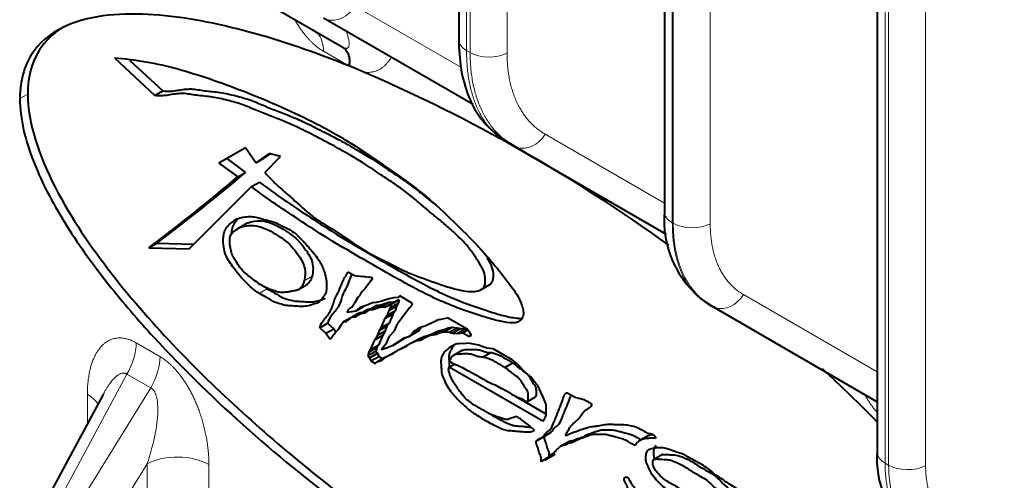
# Model space of a CAD drawing. Header units: millimetres. Extents: x 0 to 594, y -2 to 420.
# Tile 23 of 27: x 434 to 464, y 253 to 267. Entities that reach past the tile are written whole.
import ezdxf

# ---------------------------------------------------------------- set-up
doc = ezdxf.new("R2010")
doc.units = ezdxf.units.MM
doc.layers.add('Livello1', color=7, linetype='Continuous')
doc.layers.add('ME000472', color=7, linetype='Continuous')

# ---------------------------------------------------------------- blocks, each defined once
blk = doc.blocks.new('SE3')
at = {"layer": 'ME000472', "color": 7, "linetype": 'Continuous', "lineweight": 40}
for p, q in [((447.299, 290.067), (447.299, 266.478)), ((453.729, 287.686), (453.729, 261.101)), ((460.377, 285.872), (460.377, 253.596)), ((437.19, 269.984), (443.657, 266.25)), ((443.077, 267.156), (447.753, 264.457)), ((436.541, 265.903), (437.81, 264.731)), ((437.025, 265.828), (438.058, 264.874)), ((443.875, 265.653), (443.862, 265.658)), ((444.334, 265.465), (443.875, 265.653)), ((437.81, 264.731), (438.058, 264.874)), ((440.64, 263.095), (439.809, 262.617)), ((440.965, 262.632), (440.64, 263.095)), ((448.791, 263.286), (449.02, 263.154)), ((449.02, 263.154), (453.784, 260.403)), ((440.056, 262.759), (440.641, 262.33)), ((441.376, 262.921), (440.965, 262.632)), ((440.965, 262.632), (441.213, 262.775)), ((441.408, 262.912), (441.213, 262.775)), ((441.241, 262.331), (441.732, 262.823)), ((441.732, 262.823), (441.376, 262.921)), ((439.809, 262.617), (440.394, 262.187)), ((440.394, 262.187), (440.641, 262.33)), ((438.876, 259.941), (440.829, 261.885)), ((440.829, 261.885), (441.076, 262.028)), ((440.694, 260.746), (440.384, 260.568)), ((437.619, 259.977), (437.866, 260.119)), ((437.619, 259.977), (438.876, 259.941)), ((437.866, 260.119), (439.023, 260.087)), ((444.029, 259.108), (443.837, 259.219)), ((444.029, 259.108), (444.33, 259.08)), ((444.46, 259.05), (444.33, 259.08)), ((444.508, 259.061), (444.46, 259.05)), ((444.612, 259.037), (444.508, 259.061)), ((442.256, 258.649), (442.566, 258.828)), ((444.565, 258.952), (444.371, 258.693)), ((444.565, 258.952), (444.612, 259.037)), ((447.966, 258.649), (448.275, 258.828)), ((444.147, 258.423), (444.219, 258.496)), ((444.219, 258.496), (444.275, 258.596)), ((444.275, 258.596), (444.371, 258.693)), ((445.46, 258.471), (445.404, 258.425)), ((445.404, 258.425), (445.472, 258.464)), ((445.858, 258.241), (445.46, 258.471)), ((443.872, 258.054), (443.956, 258.123)), ((443.956, 258.123), (444.048, 258.246)), ((444.147, 258.423), (444.048, 258.246)), ((444.075, 257.997), (444.322, 258.14)), ((444.412, 258.169), (444.202, 258.102)), ((444.322, 258.14), (444.322, 258.14)), ((444.602, 258.256), (444.412, 258.169)), ((444.5, 258.038), (444.747, 258.181)), ((444.72, 258.27), (444.602, 258.256)), ((444.618, 258.053), (444.866, 258.196)), ((444.618, 258.053), (444.867, 258.132)), ((444.898, 258.309), (444.72, 258.27)), ((444.747, 258.181), (444.866, 258.196)), ((444.866, 258.196), (445.115, 258.275)), ((444.867, 258.132), (445.115, 258.275)), ((444.867, 258.132), (445.015, 258.137)), ((445.086, 258.369), (444.898, 258.309)), ((445.015, 258.137), (445.263, 258.28)), ((445.015, 258.137), (445.193, 258.219)), ((445.264, 258.408), (445.086, 258.369)), ((445.112, 258.015), (445.359, 258.158)), ((445.115, 258.275), (445.263, 258.28)), ((445.159, 258.1), (445.407, 258.243)), ((445.193, 258.219), (445.159, 258.1)), ((445.193, 258.219), (445.44, 258.362)), ((445.263, 258.28), (445.44, 258.362)), ((445.404, 258.425), (445.264, 258.408)), ((445.359, 258.158), (445.315, 258.003)), ((445.407, 258.243), (445.359, 258.158)), ((445.44, 258.362), (445.407, 258.243)), ((445.762, 258.099), (445.834, 258.172)), ((445.834, 258.172), (445.858, 258.241)), ((455.083, 258.224), (455.216, 258.148)), ((455.216, 258.148), (460.377, 255.167)), ((443.816, 257.954), (443.872, 258.054)), ((443.956, 257.971), (443.816, 257.954)), ((444.075, 257.997), (443.956, 257.971)), ((443.963, 257.807), (444.211, 257.95)), ((443.963, 257.807), (444.081, 257.822)), ((444.202, 258.102), (444.075, 257.997)), ((444.081, 257.822), (444.221, 257.915)), ((444.211, 257.95), (444.301, 257.961)), ((444.221, 257.915), (444.468, 258.058)), ((444.221, 257.915), (444.361, 257.945)), ((444.361, 257.945), (444.5, 258.038)), ((444.468, 258.058), (444.573, 258.08)), ((444.5, 258.038), (444.618, 258.053)), ((445.002, 257.773), (445.25, 257.915)), ((445.068, 257.86), (445.002, 257.773)), ((445.112, 258.015), (445.068, 257.86)), ((445.068, 257.86), (445.315, 258.003)), ((445.159, 258.1), (445.112, 258.015)), ((445.25, 257.915), (445.123, 257.62)), ((445.315, 258.003), (445.25, 257.915)), ((445.762, 258.099), (445.387, 257.598)), ((442.956, 257.481), (443.204, 257.624)), ((443.204, 257.624), (443.397, 257.449)), ((443.551, 257.441), (443.624, 257.566)), ((443.624, 257.566), (443.702, 257.671)), ((443.702, 257.671), (443.95, 257.814)), ((443.702, 257.671), (443.774, 257.664)), ((443.774, 257.664), (443.859, 257.722)), ((443.859, 257.722), (443.963, 257.807)), ((443.95, 257.814), (443.972, 257.812)), ((444.81, 257.389), (445.058, 257.532)), ((444.876, 257.477), (445.002, 257.773)), ((444.876, 257.477), (445.123, 257.62)), ((445.058, 257.532), (445.006, 257.385)), ((445.123, 257.62), (445.058, 257.532)), ((445.293, 257.38), (445.387, 257.598)), ((446.203, 257.52), (446.044, 257.47)), ((446.203, 257.52), (446.589, 257.698)), ((446.696, 257.732), (446.589, 257.698)), ((446.696, 257.732), (446.955, 257.788)), ((447.561, 257.438), (446.955, 257.788)), ((442.956, 257.481), (443.15, 257.306)), ((443.15, 257.306), (443.397, 257.449)), ((443.15, 257.306), (443.282, 257.119)), ((443.282, 257.119), (443.435, 257.324)), ((443.397, 257.449), (443.465, 257.354)), ((443.435, 257.324), (443.551, 257.441)), ((444.682, 257.105), (444.929, 257.247)), ((444.758, 257.242), (444.682, 257.105)), ((444.81, 257.389), (444.758, 257.242)), ((444.758, 257.242), (445.006, 257.385)), ((444.929, 257.247), (444.796, 256.936)), ((444.876, 257.477), (444.81, 257.389)), ((445.006, 257.385), (444.929, 257.247)), ((445.05, 257.021), (445.135, 257.22)), ((445.135, 257.22), (445.293, 257.38)), ((445.727, 257.197), (445.975, 257.339)), ((445.813, 257.254), (445.727, 257.197)), ((445.813, 257.254), (446.061, 257.397)), ((445.905, 257.377), (445.813, 257.254)), ((445.905, 257.377), (446.094, 257.486)), ((446.044, 257.47), (445.905, 257.377)), ((445.962, 257.066), (446.21, 257.208)), ((446.061, 257.397), (445.975, 257.339)), ((446.055, 257.137), (446.21, 257.208)), ((446.138, 257.5), (446.061, 257.397)), ((446.423, 257.243), (446.103, 257.096)), ((446.103, 257.096), (446.35, 257.239)), ((446.21, 257.208), (446.35, 257.239)), ((446.35, 257.239), (446.67, 257.386)), ((446.423, 257.243), (446.67, 257.386)), ((446.423, 257.243), (446.563, 257.273)), ((446.563, 257.273), (446.81, 257.416)), ((446.563, 257.273), (446.735, 257.328)), ((446.67, 257.386), (446.81, 257.416)), ((446.735, 257.328), (446.983, 257.471)), ((446.735, 257.328), (446.847, 257.353)), ((446.81, 257.416), (446.983, 257.471)), ((446.847, 257.353), (447.095, 257.496)), ((446.847, 257.353), (447.001, 257.338)), ((446.983, 257.471), (447.095, 257.496)), ((447.001, 257.338), (447.248, 257.481)), ((447.001, 257.338), (447.105, 257.314)), ((447.095, 257.496), (447.248, 257.481)), ((447.105, 257.314), (447.353, 257.457)), ((447.105, 257.314), (447.259, 257.3)), ((447.248, 257.481), (447.353, 257.457)), ((447.259, 257.3), (447.506, 257.443)), ((447.259, 257.3), (447.429, 257.321)), ((447.353, 257.457), (447.506, 257.443)), ((447.429, 257.321), (447.583, 257.41)), ((447.429, 257.321), (447.621, 257.211)), ((447.506, 257.443), (447.545, 257.448)), ((447.637, 257.342), (447.561, 257.438)), ((447.621, 257.211), (447.695, 257.253)), ((447.621, 257.211), (447.705, 257.238)), ((447.705, 257.238), (447.637, 257.342)), ((444.548, 256.793), (444.682, 257.105)), ((444.548, 256.793), (444.796, 256.936)), ((444.796, 256.936), (444.74, 256.862)), ((444.938, 256.872), (445.05, 257.021)), ((445.239, 256.925), (445.049, 256.838)), ((445.239, 256.925), (445.569, 257.146)), ((445.239, 256.925), (445.486, 257.068)), ((445.437, 256.795), (445.685, 256.938)), ((445.437, 256.795), (445.668, 256.901)), ((445.634, 257.167), (445.486, 257.068)), ((445.727, 257.197), (445.569, 257.146)), ((445.668, 256.901), (445.807, 256.994)), ((445.685, 256.938), (445.807, 256.994)), ((445.807, 256.994), (446.055, 257.137)), ((445.807, 256.994), (445.962, 257.066)), ((445.962, 257.066), (446.103, 257.096)), ((447.334, 256.983), (447.541, 256.997)), ((447.654, 256.986), (447.541, 256.997)), ((447.811, 256.951), (447.654, 256.986)), ((447.924, 256.94), (447.811, 256.951)), ((448.049, 256.888), (447.924, 256.94)), ((444.462, 256.609), (444.709, 256.752)), ((444.493, 256.719), (444.462, 256.609)), ((444.462, 256.609), (444.516, 256.54)), ((444.493, 256.719), (444.74, 256.862)), ((444.548, 256.793), (444.493, 256.719)), ((444.516, 256.54), (444.763, 256.683)), ((444.555, 256.443), (444.803, 256.586)), ((444.74, 256.862), (444.709, 256.752)), ((444.709, 256.752), (444.763, 256.683)), ((444.763, 256.683), (444.803, 256.586)), ((444.803, 256.586), (444.928, 256.513)), ((444.891, 256.787), (444.938, 256.872)), ((445.049, 256.838), (444.891, 256.787)), ((445.047, 256.577), (445.295, 256.72)), ((445.047, 256.577), (445.252, 256.671)), ((445.252, 256.671), (445.437, 256.795)), ((445.295, 256.72), (445.391, 256.764)), ((447.422, 256.781), (447.113, 256.602)), ((448.156, 256.851), (448.049, 256.888)), ((448.058, 256.564), (448.306, 256.707)), ((448.156, 256.851), (448.367, 256.831)), ((448.367, 256.831), (448.96, 256.489)), ((444.516, 256.54), (444.555, 256.443)), ((444.555, 256.443), (444.686, 256.367)), ((444.686, 256.367), (444.756, 256.413)), ((444.756, 256.413), (445.003, 256.556)), ((444.756, 256.413), (444.907, 256.462)), ((444.907, 256.462), (445.047, 256.577)), ((445.003, 256.556), (445.034, 256.566)), ((447.002, 256.252), (447.176, 256.352)), ((448.746, 256.237), (448.994, 256.38)), ((449.119, 256.364), (448.96, 256.489)), ((449.119, 256.364), (449.396, 256.076)), ((449.927, 254.563), (447.002, 256.252)), ((449.552, 255.942), (449.396, 256.076)), ((449.673, 255.792), (449.552, 255.942)), ((449.768, 255.671), (449.673, 255.792)), ((449.864, 255.463), (449.768, 255.671)), ((436.187, 255.39), (431.104, 245.936)), ((448.908, 255.431), (448.641, 255.586)), ((449.95, 255.289), (449.864, 255.463)), ((449.087, 255.334), (450.02, 254.795)), ((449.454, 255.175), (449.702, 255.318)), ((450.02, 255.105), (449.95, 255.289)), ((450.02, 255.105), (450.02, 254.719)), ((449.927, 254.563), (449.982, 254.631)), ((449.982, 254.631), (450.02, 254.719)), ((449.884, 254.041), (450.193, 254.219)), ((449.754, 253.959), (450.002, 254.102)), ((450.77, 253.939), (450.461, 253.761)), ((453.233, 254.114), (452.923, 253.936)), ((450, 253.352), (450.309, 253.531)), ((453.685, 253.528), (453.376, 253.349)), ((450.204, 253.49), (449.895, 253.311))]:
    blk.add_line(p, q, dxfattribs=at)
at = {"layer": 'ME000472', "color": 7, "linetype": 'Continuous', "lineweight": 13}
for p, q in [((447.545, 266.135), (447.545, 289.724)), ((447.656, 289.66), (447.656, 266.072)), ((448.812, 289.643), (448.812, 266.054)), ((453.975, 260.758), (453.975, 287.343)), ((454.004, 287.327), (454.004, 260.741)), ((455.16, 287.309), (455.16, 260.723)), ((460.624, 253.253), (460.624, 285.529)), ((460.734, 285.465), (460.734, 253.19)), ((461.89, 285.448), (461.89, 253.172)), ((444.06, 267.523), (447.367, 265.613)), ((447.545, 266.135), (447.656, 266.072)), ((443.074, 266.113), (443.862, 265.658)), ((433.834, 264.777), (433.586, 264.634)), ((450.002, 263.521), (453.729, 261.369)), ((453.975, 260.758), (454.004, 260.741)), ((442.472, 258.946), (442.719, 259.089)), ((441.066, 258.552), (441.314, 258.695)), ((456.198, 258.515), (460.377, 256.101)), ((437.966, 256.577), (437.225, 257.006)), ((431.424, 245.781), (436.935, 256.03)), ((437.677, 255.602), (436.935, 256.03)), ((437.677, 255.602), (431.556, 245.704)), ((435.697, 255.397), (435.697, 254.479)), ((437.567, 253.234), (432.538, 245.101)), ((437.567, 242.272), (437.567, 253.234)), ((439.494, 245.855), (439.494, 253.205)), ((460.624, 253.253), (460.734, 253.19))]:
    blk.add_line(p, q, dxfattribs=at)
at = {"layer": 'ME000472', "color": 7, "linetype": 'Continuous', "lineweight": 40}
for centre, radius, start, end in [((424.298, 219.002), 50.598, 54.2377, 66.672), ((450.308, 265.467), 2.639, 232.548, 243.3378), ((400.359, 309.609), 62.061, 306.89562, 310.17163), ((400.607, 309.752), 62.061, 306.89562, 310.17163), ((456.884, 260.833), 3.168, 174.7544, 233.4503), ((456.384, 260.248), 2.395, 232.7355, 243.6156), ((463.187, 253.366), 2.821, 174.9291, 233.4298)]:
    blk.add_arc(centre, radius, start, end, dxfattribs=at)
at = {"layer": 'ME000472', "color": 7, "linetype": 'Continuous', "lineweight": 13}
for centre, major_axis, ratio, start_param, end_param in [((443.497, 267.883), (0.42, 0.727), 0.794556, 3.311706, 4.675373), ((442.084, 265.541), (-0.7, -1.212), 0.57735, 2.356194, 2.969268), ((448.139, 266.478), (0.84, 0), 0.57735, 3.141596, 3.926991), ((448.25, 266.415), (0.84, 0), 0.57735, 3.926991, 5.445427), ((449.44, 263.881), (0.42, 0.727), 0.794556, 3.311677, 4.675373), ((454.569, 261.101), (0.84, 0), 0.57735, 3.14159, 3.926991), ((454.598, 261.084), (0.84, 0), 0.57735, 3.926991, 5.445427), ((455.636, 258.875), (0.42, 0.727), 0.794556, 3.311645, 4.675373), ((436.235, 256.434), (0.7, 1.212), 0.57735, 4.712388, 5.497787), ((436.977, 256.006), (0.7, 1.212), 0.57735, 4.712387, 5.497787), ((434.707, 254.825), (-1.4, 0), 0.57735, 3.480107, 3.926991), ((438.504, 252.633), (1.4, 0), 0.57735, 0.785398, 2.303835), ((461.217, 253.596), (0.84, 0), 0.57735, 3.14159, 3.926991), ((461.328, 253.533), (0.84, 0), 0.57735, 3.926992, 5.445427)]:
    blk.add_ellipse(centre, major_axis=major_axis, ratio=ratio, start_param=start_param, end_param=end_param, dxfattribs=at)
at = {"layer": 'ME000472', "color": 7, "linetype": 'Continuous', "lineweight": 40}
for centre, major_axis, ratio, start_param, end_param in [((442.084, 265.541), (-0.7, -1.212), 0.57735, 2.969268, 3.141594), ((449.211, 264.013), (0.42, 0.727), 0.837317, 2.963582, 3.141596), ((449.44, 263.881), (0.42, 0.727), 0.794556, 3.141593, 3.311677), ((455.636, 258.875), (0.42, 0.727), 0.794556, 3.141593, 3.311645)]:
    blk.add_ellipse(centre, major_axis=major_axis, ratio=ratio, start_param=start_param, end_param=end_param, dxfattribs=at)
for points, knots in [([(443.862, 265.658), (442.815, 266.078), (441.779, 266.436), (439.735, 266.989), (438.73, 267.185), (436.805, 267.315), (435.865, 267.26), (434.663, 266.742), (434.305, 266.497), (433.76, 265.758), (433.586, 265.255), (433.586, 264.634)], [0, 0, 0, 0, 0.25, 0.25, 0.5, 0.5, 0.75, 0.75, 0.875, 0.875, 1, 1, 1, 1]), ([(434.998, 266.902), (434.89, 266.839), (434.787, 266.769), (434.44, 266.495), (434.228, 266.248), (433.924, 265.616), (433.834, 265.225), (433.834, 264.777)], [0.92508797, 0.92508797, 0.92508797, 0.92508797, 0.9375, 0.9375, 0.96875, 0.96875, 1, 1, 1, 1]), ([(447.3, 266.503), (447.311, 266.16), (447.34, 265.556), (447.589, 264.661), (448.035, 263.865), (448.45, 263.54), (448.706, 263.349)], [0, 0, 0, 0, 0.222721, 0.463663, 0.722889, 1, 1, 1, 1]), ([(443.657, 266.25), (443.671, 266.241), (443.7, 266.223), (443.742, 266.187), (443.784, 266.139), (443.823, 266.077), (443.857, 265.999), (443.88, 265.902), (443.889, 265.787), (443.88, 265.699), (443.875, 265.653)], [0, 0, 0, 0, 0.080128, 0.172307, 0.277123, 0.395076, 0.526492, 0.671423, 0.829536, 1, 1, 1, 1]), ([(436.541, 265.903), (437.183, 265.869), (438.503, 265.621), (440.588, 264.887), (442.395, 264.114), (443.898, 263.29), (445.115, 262.44), (446.239, 261.667), (447.215, 260.722), (448.067, 259.882), (448.73, 259.062), (449.224, 258.385), (449.376, 257.844), (449.149, 257.608), (448.79, 257.637), (448.381, 257.728), (447.919, 257.874), (447.365, 258.059), (446.716, 258.315), (445.914, 258.71), (444.986, 259.23), (443.98, 259.812), (443.001, 260.389), (442.115, 260.982), (441.402, 261.455), (440.979, 261.767), (440.829, 261.885)], [0, 0, 0, 0, 0.094306, 0.187296, 0.285198, 0.339204, 0.389003, 0.449856, 0.490335, 0.527142, 0.571225, 0.593079, 0.606469, 0.622507, 0.639241, 0.658855, 0.680105, 0.702886, 0.735092, 0.768337, 0.811005, 0.859896, 0.903799, 0.942607, 0.979443, 1, 1, 1, 1]), ([(438.058, 264.874), (438.225, 264.85), (438.515, 264.89), (438.924, 264.963), (439.39, 264.864), (439.838, 264.844), (440.325, 264.728), (440.789, 264.599), (441.232, 264.406), (441.66, 264.233), (442.087, 264.073), (442.574, 263.856), (443.075, 263.601), (443.605, 263.33), (444.081, 263.055), (444.572, 262.774), (445.035, 262.448), (445.48, 262.162), (445.884, 261.876), (446.212, 261.612), (446.42, 261.435), (446.498, 261.369)], [0, 0, 0, 0, 0.029065, 0.0557397, 0.0797493, 0.108749, 0.1365829, 0.162902, 0.1872325, 0.2097528, 0.2338695, 0.2583531, 0.2901053, 0.316058, 0.3455011, 0.3682244, 0.3964746, 0.4217103, 0.4413426, 0.463194, 0.4764033, 0.4764033, 0.4764033, 0.4764033]), ([(433.586, 264.634), (433.586, 264.013), (433.758, 263.315), (434.302, 261.946), (434.667, 261.276), (435.464, 260.014), (435.905, 259.406), (436.813, 258.26), (437.283, 257.716), (438.729, 256.145), (439.74, 255.174), (441.78, 253.371), (442.815, 252.533), (443.862, 251.745)], [0, 0, 0, 0, 0.125, 0.125, 0.25, 0.25, 0.375, 0.375, 0.5, 0.5, 0.75, 0.75, 1, 1, 1, 1]), ([(433.834, 264.777), (433.834, 263.878), (434.197, 262.83), (435.19, 260.901), (435.809, 260.001), (437.111, 258.326), (437.797, 257.55), (439.211, 256.074), (439.941, 255.373), (442.137, 253.394), (443.625, 252.217), (446.633, 250.058), (448.162, 249.074), (451.198, 247.322), (452.709, 246.55), (455.712, 245.237), (457.212, 244.691), (460.154, 243.947), (461.6, 243.734), (463.414, 243.977), (463.914, 244.11), (464.348, 244.363)], [0, 0, 0, 0, 0.0625, 0.0625, 0.125, 0.125, 0.1875, 0.1875, 0.25, 0.25, 0.375, 0.375, 0.5, 0.5, 0.625, 0.625, 0.75, 0.75, 0.875, 0.875, 0.925088, 0.925088, 0.925088, 0.925088]), ([(441.241, 262.331), (441.317, 262.239), (441.476, 262.07), (441.759, 261.814), (442.09, 261.523), (442.435, 261.212), (442.855, 260.846), (443.322, 260.598), (443.895, 260.191), (444.477, 259.809), (445.107, 259.508), (445.666, 259.214), (446.161, 259.034), (446.604, 258.869), (447.036, 258.725), (447.424, 258.632), (447.73, 258.598), (447.956, 258.629), (448.111, 258.744), (448.141, 258.973), (448.098, 259.249), (447.93, 259.536), (447.739, 259.816), (447.492, 260.137), (447.185, 260.43), (446.844, 260.733), (446.454, 261.049), (446.049, 261.4), (445.637, 261.733), (445.232, 262.019), (444.787, 262.305), (444.325, 262.631), (443.834, 262.912), (443.358, 263.187), (442.827, 263.458), (442.327, 263.713), (441.84, 263.93), (441.413, 264.09), (440.985, 264.263), (440.541, 264.456), (440.078, 264.585), (439.59, 264.701), (439.142, 264.721), (438.676, 264.82), (438.267, 264.747), (437.977, 264.707), (437.81, 264.731)], [0, 0, 0, 0, 0.014114, 0.028287, 0.048159, 0.070335, 0.087126, 0.1189, 0.146135, 0.181766, 0.214329, 0.24977, 0.273382, 0.296784, 0.32365, 0.345722, 0.362976, 0.377518, 0.389187, 0.400179, 0.411625, 0.424172, 0.437479, 0.451444, 0.471577, 0.490212, 0.509335, 0.536806, 0.558657, 0.57829, 0.603525, 0.631776, 0.654499, 0.683942, 0.709895, 0.741647, 0.76613, 0.790247, 0.812768, 0.837098, 0.863417, 0.891251, 0.920251, 0.94426, 0.970935, 1, 1, 1, 1]), ([(448.735, 263.348), (448.779, 263.313), (448.872, 263.244), (448.969, 263.183), (449.02, 263.154)], [0.8844742, 0.8844742, 0.8844742, 0.8844742, 0.9411765, 1, 1, 1, 1]), ([(441.076, 262.028), (441.227, 261.91), (441.649, 261.598), (442.363, 261.125), (443.249, 260.532), (444.227, 259.955), (445.234, 259.373), (446.162, 258.852), (446.964, 258.457), (447.612, 258.202), (448.167, 258.016), (448.628, 257.871), (448.995, 257.79), (449.204, 257.768), (449.273, 257.774)], [0, 0, 0, 0, 0.0205572, 0.0573932, 0.0962012, 0.1401037, 0.1889948, 0.2316629, 0.2649077, 0.2971144, 0.3198952, 0.3411451, 0.3607589, 0.3714608, 0.3714608, 0.3714608, 0.3714608]), ([(441.066, 258.552), (441.052, 258.56), (440.958, 258.62), (440.803, 258.741), (440.602, 258.942), (440.413, 259.151), (440.247, 259.373), (440.099, 259.581), (439.985, 259.817), (439.942, 260.069), (439.942, 260.301), (439.981, 260.5), (440.072, 260.663), (440.208, 260.77), (440.337, 260.868), (440.48, 260.915), (440.635, 260.944), (440.811, 260.957), (441.012, 260.931), (441.221, 260.86), (441.414, 260.816), (441.617, 260.747), (441.824, 260.641), (441.975, 260.565), (442.045, 260.522)], [0, 0, 0, 0, 0.009985, 0.066077, 0.108795, 0.160193, 0.211049, 0.247898, 0.287367, 0.338216, 0.385579, 0.427725, 0.474409, 0.528796, 0.575348, 0.611696, 0.655916, 0.705917, 0.752829, 0.806017, 0.854697, 0.894053, 0.951101, 1, 1, 1, 1]), ([(440.159, 260.325), (440.184, 260.408), (440.293, 260.502), (440.46, 260.625), (440.687, 260.672), (440.982, 260.68), (441.315, 260.563), (441.621, 260.378), (441.863, 260.223), (442.087, 260.024), (442.254, 259.798), (442.397, 259.59), (442.496, 259.355), (442.507, 259.134), (442.486, 259), (442.472, 258.946)], [0, 0, 0, 0, 0.085014, 0.158414, 0.242802, 0.345106, 0.475654, 0.560631, 0.637305, 0.706962, 0.778172, 0.827897, 0.878098, 0.946716, 1, 1, 1, 1]), ([(440.374, 260.844), (440.355, 260.827), (440.298, 260.769), (440.229, 260.643), (440.201, 260.502), (440.194, 260.423), (440.194, 260.41)], [0.5041545, 0.5041545, 0.5041545, 0.5041545, 0.5255907, 0.5722749, 0.6144211, 0.6224837, 0.6224837, 0.6224837, 0.6224837]), ([(440.663, 260.728), (440.677, 260.737), (440.755, 260.777), (440.935, 260.815), (441.23, 260.823), (441.563, 260.706), (441.869, 260.521), (442.111, 260.366), (442.334, 260.167), (442.501, 259.941), (442.644, 259.732), (442.744, 259.498), (442.754, 259.277), (442.734, 259.143), (442.719, 259.089)], [0.1392979, 0.1392979, 0.1392979, 0.1392979, 0.1584128, 0.2428014, 0.345105, 0.4756541, 0.5606303, 0.6373053, 0.7069622, 0.7781719, 0.8278974, 0.8780987, 0.9467164, 1, 1, 1, 1]), ([(442.472, 258.946), (442.467, 258.929), (442.443, 258.848), (442.379, 258.732), (442.258, 258.637), (442.115, 258.626), (441.985, 258.596), (441.849, 258.583), (441.699, 258.576), (441.546, 258.627), (441.378, 258.682), (441.2, 258.768), (440.998, 258.894), (440.811, 259.039), (440.631, 259.188), (440.46, 259.34), (440.357, 259.541), (440.236, 259.699), (440.179, 259.89), (440.145, 260.1), (440.14, 260.256), (440.159, 260.325)], [0, 0, 0, 0, 0.01716, 0.081761, 0.138942, 0.192839, 0.237185, 0.290858, 0.34305, 0.399246, 0.439034, 0.506902, 0.56888, 0.631572, 0.687461, 0.746706, 0.794178, 0.837014, 0.879611, 0.930276, 1, 1, 1, 1]), ([(442.045, 260.522), (442.117, 260.478), (442.254, 260.379), (442.428, 260.195), (442.565, 260.044), (442.676, 259.916), (442.793, 259.788), (442.896, 259.638), (443.005, 259.484), (443.067, 259.33), (443.123, 259.164), (443.174, 258.968), (443.167, 258.777), (443.169, 258.581), (443.086, 258.461), (443, 258.341), (442.881, 258.24), (442.718, 258.2), (442.555, 258.15), (442.362, 258.141), (442.159, 258.158), (441.961, 258.162), (441.762, 258.208), (441.546, 258.269), (441.312, 258.417), (441.143, 258.504), (441.066, 258.552)], [0, 0, 0, 0, 0.050485, 0.095448, 0.131162, 0.155834, 0.182698, 0.220172, 0.246335, 0.276019, 0.302302, 0.337254, 0.381144, 0.419895, 0.452854, 0.496179, 0.539752, 0.583448, 0.636264, 0.683374, 0.736364, 0.790956, 0.837001, 0.881905, 0.945957, 1, 1, 1, 1]), ([(448.174, 259.677), (448.176, 259.674), (448.236, 259.579), (448.345, 259.392), (448.389, 259.116), (448.361, 258.903), (448.284, 258.833), (448.243, 258.81)], [0.57547539, 0.57547539, 0.57547539, 0.57547539, 0.57582847, 0.58837537, 0.59982125, 0.61081296, 0.62000141, 0.62000141, 0.62000141, 0.62000141]), ([(442.719, 259.089), (442.715, 259.072), (442.69, 258.991), (442.635, 258.889), (442.565, 258.828), (442.535, 258.81)], [0, 0, 0, 0, 0.0171601, 0.0817609, 0.1221919, 0.1221919, 0.1221919, 0.1221919]), ([(442.956, 257.481), (442.989, 257.593), (443.119, 257.784), (443.346, 258.019), (443.419, 258.398), (443.567, 258.628), (443.648, 258.866), (443.737, 259.061), (443.814, 259.156), (443.837, 259.219)], [0, 0, 0, 0, 0.163457, 0.369533, 0.538516, 0.675804, 0.802503, 0.901765, 1, 1, 1, 1]), ([(443.962, 259.148), (443.941, 259.108), (443.889, 258.989), (443.815, 258.771), (443.666, 258.541), (443.593, 258.162), (443.367, 257.927), (443.236, 257.736), (443.204, 257.624)], [0.1286273, 0.1286273, 0.1286273, 0.1286273, 0.197497, 0.3241961, 0.4614835, 0.6304673, 0.8365428, 1, 1, 1, 1]), ([(441.146, 258.812), (441.187, 258.779), (441.243, 258.739), (441.299, 258.703), (441.314, 258.695)], [0.9605121, 0.9605121, 0.9605121, 0.9605121, 0.99001546, 1, 1, 1, 1]), ([(441.314, 258.695), (441.391, 258.647), (441.559, 258.56), (441.794, 258.411), (442.009, 258.351), (442.208, 258.305), (442.406, 258.301), (442.61, 258.284), (442.802, 258.292), (442.965, 258.343), (443.082, 258.372), (443.131, 258.398), (443.135, 258.4)], [0, 0, 0, 0, 0.0540433, 0.1180953, 0.1629987, 0.2090441, 0.2636357, 0.3166255, 0.3637362, 0.4165515, 0.4602481, 0.4641493, 0.4641493, 0.4641493, 0.4641493]), ([(454.962, 258.321), (455.001, 258.289), (455.084, 258.228), (455.171, 258.174), (455.216, 258.148)], [0.8841048, 0.8841048, 0.8841048, 0.8841048, 0.9411765, 1, 1, 1, 1]), ([(447.334, 256.983), (447.306, 256.981), (447.248, 256.973), (447.167, 256.957), (447.104, 256.917), (447.036, 256.883), (446.978, 256.828), (446.918, 256.774), (446.847, 256.74), (446.824, 256.654), (446.773, 256.595), (446.75, 256.503), (446.739, 256.38), (446.762, 256.228), (446.752, 256.08), (446.827, 255.893), (446.913, 255.695), (447.032, 255.507), (447.184, 255.335), (447.343, 255.165), (447.521, 255.011), (447.684, 254.856), (447.854, 254.759), (448.041, 254.635), (448.246, 254.517), (448.446, 254.418), (448.628, 254.326), (448.787, 254.273), (448.937, 254.266), (449.081, 254.257), (449.254, 254.234), (449.405, 254.228), (449.559, 254.227), (449.636, 254.251), (449.673, 254.281)], [0, 0, 0, 0, 0.021458, 0.044856, 0.06386, 0.080998, 0.106837, 0.12667, 0.14496, 0.168769, 0.184327, 0.204665, 0.230043, 0.258092, 0.284822, 0.31546, 0.350372, 0.387733, 0.417487, 0.460934, 0.501372, 0.538751, 0.572397, 0.612621, 0.662674, 0.707537, 0.744565, 0.783069, 0.81377, 0.853292, 0.88668, 0.936213, 0.963022, 1, 1, 1, 1]), ([(447.148, 256.91), (447.134, 256.901), (447.093, 256.877), (447.071, 256.796), (447.021, 256.738), (446.998, 256.646), (446.986, 256.523), (447.008, 256.383), (447.004, 256.299), (447.007, 256.263)], [0.1309954, 0.1309954, 0.1309954, 0.1309954, 0.1449596, 0.1687686, 0.1843272, 0.2046651, 0.2300431, 0.2580918, 0.2782396, 0.2782396, 0.2782396, 0.2782396]), ([(448.058, 256.564), (448.029, 256.562), (447.971, 256.564), (447.874, 256.585), (447.763, 256.63), (447.642, 256.66), (447.518, 256.664), (447.404, 256.658), (447.269, 256.656), (447.14, 256.638), (447.059, 256.537), (447.021, 256.472), (447.002, 256.444)], [0, 0, 0, 0, 0.079488, 0.148764, 0.239625, 0.341874, 0.444969, 0.56166, 0.646826, 0.803385, 0.906398, 1, 1, 1, 1]), ([(447.394, 256.764), (447.437, 256.788), (447.522, 256.799), (447.651, 256.801), (447.765, 256.806), (447.889, 256.803), (448.011, 256.772), (448.121, 256.728), (448.219, 256.707), (448.276, 256.705), (448.306, 256.707)], [0.2104991, 0.2104991, 0.2104991, 0.2104991, 0.3531739, 0.4383395, 0.5550313, 0.6581256, 0.7603755, 0.8512364, 0.9205117, 1, 1, 1, 1]), ([(448.306, 256.707), (448.337, 256.7), (448.406, 256.682), (448.511, 256.645), (448.627, 256.597), (448.745, 256.523), (448.87, 256.452), (448.953, 256.405), (448.994, 256.38)], [0, 0, 0, 0, 0.141506, 0.310419, 0.459435, 0.644944, 0.821619, 1, 1, 1, 1]), ([(447.002, 256.444), (447.061, 256.4), (447.177, 256.34), (447.36, 256.271), (447.58, 256.141), (447.857, 256.008), (448.151, 255.815), (448.419, 255.703), (448.572, 255.625), (448.641, 255.586)], [0, 0, 0, 0, 0.106584, 0.212531, 0.338177, 0.507707, 0.719424, 0.874883, 1, 1, 1, 1]), ([(448.746, 256.237), (448.705, 256.262), (448.623, 256.309), (448.498, 256.38), (448.379, 256.454), (448.263, 256.502), (448.159, 256.539), (448.089, 256.557), (448.058, 256.564)], [0, 0, 0, 0, 0.178381, 0.355056, 0.540565, 0.689581, 0.858494, 1, 1, 1, 1]), ([(448.994, 256.38), (449, 256.375), (449.015, 256.368), (449.05, 256.345), (449.104, 256.293), (449.161, 256.24), (449.217, 256.207), (449.272, 256.166), (449.328, 256.113), (449.38, 256.09), (449.414, 256.055), (449.446, 256.028), (449.474, 255.994), (449.498, 255.959), (449.521, 255.92), (449.549, 255.872), (449.585, 255.821), (449.618, 255.754), (449.663, 255.704), (449.7, 255.636), (449.716, 255.562), (449.716, 255.485), (449.723, 255.402), (449.719, 255.33), (449.703, 255.319), (449.702, 255.318)], [0, 0, 0, 0, 0.0121411, 0.0259517, 0.0656498, 0.1172797, 0.1359726, 0.1683216, 0.2208612, 0.2421081, 0.2638841, 0.2871074, 0.3027792, 0.3228126, 0.3432303, 0.3620177, 0.3953539, 0.4254015, 0.4582329, 0.4861549, 0.5238292, 0.5625958, 0.6089396, 0.6584956, 0.661095, 0.661095, 0.661095, 0.661095]), ([(449.673, 254.281), (449.633, 254.311), (449.549, 254.381), (449.411, 254.502), (449.273, 254.593), (449.16, 254.68), (449.065, 254.719), (449.014, 254.661), (448.919, 254.662), (448.836, 254.602), (448.717, 254.622), (448.601, 254.669), (448.502, 254.692), (448.398, 254.741), (448.303, 254.76), (448.203, 254.827), (448.11, 254.88), (448.008, 254.933), (447.908, 254.992), (447.81, 255.051), (447.727, 255.09), (447.649, 255.17), (447.574, 255.212), (447.495, 255.278), (447.433, 255.372), (447.361, 255.456), (447.298, 255.543), (447.242, 255.628), (447.182, 255.721), (447.105, 255.817), (447.061, 255.931), (447.014, 256.041), (446.981, 256.154), (446.986, 256.224), (447.002, 256.252)], [0, 0, 0, 0, 0.038971, 0.082512, 0.137927, 0.171824, 0.194537, 0.22459, 0.253763, 0.296265, 0.342138, 0.37166, 0.410282, 0.440582, 0.473134, 0.504978, 0.535856, 0.563856, 0.603419, 0.632368, 0.658422, 0.683231, 0.711364, 0.730322, 0.759781, 0.786592, 0.808807, 0.833522, 0.856881, 0.884479, 0.917682, 0.940189, 0.967972, 1, 1, 1, 1]), ([(448.908, 255.431), (448.965, 255.399), (449.057, 255.343), (449.196, 255.285), (449.311, 255.256), (449.468, 255.127), (449.475, 255.259), (449.468, 255.342), (449.469, 255.42), (449.452, 255.493), (449.415, 255.561), (449.37, 255.611), (449.337, 255.678), (449.302, 255.729), (449.274, 255.777), (449.25, 255.816), (449.226, 255.851), (449.198, 255.885), (449.166, 255.912), (449.133, 255.948), (449.08, 255.97), (449.025, 256.023), (448.969, 256.064), (448.914, 256.097), (448.856, 256.15), (448.802, 256.202), (448.767, 256.226), (448.753, 256.232), (448.746, 256.237)], [0, 0, 0, 0, 0.104865, 0.171507, 0.255856, 0.341504, 0.39106, 0.437404, 0.476171, 0.513845, 0.541767, 0.574599, 0.604646, 0.637982, 0.65677, 0.677187, 0.697221, 0.712893, 0.736116, 0.757892, 0.779139, 0.831678, 0.864027, 0.88272, 0.93435, 0.974048, 0.987859, 1, 1, 1, 1]), ([(449.754, 253.959), (449.773, 253.989), (449.839, 254.03), (449.956, 254.063), (450.019, 254.213), (450.17, 254.279), (450.263, 254.496), (450.362, 254.746), (450.464, 254.991), (450.544, 255.214), (450.593, 255.378), (450.672, 255.475), (450.788, 255.385), (450.908, 255.314), (451.05, 255.28), (451.204, 255.252), (451.321, 255.169), (451.485, 255.095), (451.398, 254.978), (451.312, 254.941), (451.195, 254.853), (451.119, 254.711), (451.012, 254.606), (450.914, 254.516), (450.821, 254.432), (450.741, 254.321), (450.696, 254.231), (450.598, 254.079), (450.799, 254.196), (450.928, 254.22), (451.119, 254.307), (451.309, 254.358), (451.491, 254.4), (451.682, 254.414), (451.854, 254.465), (452.066, 254.465), (452.279, 254.46), (452.49, 254.454), (452.725, 254.416), (452.963, 254.352), (453.199, 254.163), (453.336, 254.184), (453.443, 254.093), (453.456, 254.037), (453.452, 254.019)], [0, 0, 0, 0, 0.015557, 0.037744, 0.056706, 0.082529, 0.115935, 0.155335, 0.196168, 0.229041, 0.252282, 0.268152, 0.279356, 0.295541, 0.316677, 0.338016, 0.357397, 0.370359, 0.383767, 0.403154, 0.423478, 0.451661, 0.474456, 0.494875, 0.51579, 0.535326, 0.554813, 0.568465, 0.589269, 0.618044, 0.650188, 0.684463, 0.714106, 0.738126, 0.771791, 0.799959, 0.832174, 0.86612, 0.89324, 0.931816, 0.963414, 0.983039, 0.994261, 1, 1, 1, 1]), ([(450.802, 255.394), (450.8, 255.389), (450.774, 255.309), (450.712, 255.134), (450.609, 254.889), (450.511, 254.638), (450.417, 254.422), (450.266, 254.356), (450.218, 254.239), (450.175, 254.209), (450.162, 254.201)], [0.7686689, 0.7686689, 0.7686689, 0.7686689, 0.770959, 0.8038324, 0.8446652, 0.8840653, 0.9174707, 0.9432936, 0.9622561, 0.9693769, 0.9693769, 0.9693769, 0.9693769]), ([(448.323, 254.759), (448.383, 254.723), (448.51, 254.651), (448.693, 254.56), (448.875, 254.469), (449.035, 254.416), (449.185, 254.409), (449.328, 254.4), (449.457, 254.382), (449.529, 254.377), (449.555, 254.375)], [0.6236009, 0.6236009, 0.6236009, 0.6236009, 0.6626744, 0.7075367, 0.7445651, 0.7830694, 0.8137704, 0.853292, 0.88668, 0.9049869, 0.9049869, 0.9049869, 0.9049869]), ([(452.815, 253.797), (452.783, 253.814), (452.711, 253.856), (452.602, 253.921), (452.467, 253.997), (452.327, 254.028), (452.177, 254.078), (452.039, 254.104), (451.891, 254.155), (451.732, 254.139), (451.558, 254.157), (451.4, 254.126), (451.284, 254.071), (451.169, 254.038), (451.072, 254.001), (450.985, 253.954), (450.9, 253.915), (450.813, 253.882), (450.712, 253.866), (450.624, 253.804), (450.499, 253.799), (450.421, 253.716), (450.331, 253.652), (450.27, 253.539), (450.147, 253.515), (450.088, 253.402), (450, 253.349), (449.932, 253.34), (449.863, 253.278), (449.888, 253.442), (449.81, 253.568), (449.778, 253.719), (449.732, 253.835), (449.713, 253.93), (449.735, 253.958), (449.754, 253.959)], [0, 0, 0, 0, 0.022586, 0.05176, 0.07904, 0.118688, 0.15658, 0.18893, 0.223488, 0.264335, 0.319521, 0.359284, 0.400012, 0.432092, 0.462098, 0.490383, 0.519346, 0.544618, 0.570927, 0.60551, 0.638028, 0.670611, 0.701291, 0.734907, 0.771057, 0.802601, 0.835103, 0.855916, 0.869326, 0.889503, 0.920594, 0.951215, 0.969712, 0.987181, 1, 1, 1, 1]), ([(450.74, 253.922), (450.745, 253.924), (450.782, 253.943), (450.871, 253.947), (450.959, 254.008), (451.061, 254.025), (451.147, 254.058), (451.233, 254.097), (451.32, 254.144), (451.417, 254.181), (451.532, 254.214), (451.647, 254.269), (451.805, 254.3), (451.98, 254.282), (452.138, 254.298), (452.286, 254.247), (452.424, 254.221), (452.574, 254.171), (452.714, 254.14), (452.849, 254.064), (452.935, 254.013), (452.982, 253.986), (452.989, 253.981)], [0.3575862, 0.3575862, 0.3575862, 0.3575862, 0.3619721, 0.3944898, 0.4290725, 0.4553817, 0.4806536, 0.5096173, 0.5379024, 0.5679081, 0.5999883, 0.6407157, 0.6804786, 0.7356654, 0.7765116, 0.8110704, 0.8434202, 0.8813124, 0.92096, 0.9482398, 0.9774142, 0.9825348, 0.9825348, 0.9825348, 0.9825348]), ([(453.202, 254.097), (453.221, 254.108), (453.278, 254.134), (453.341, 254.149), (453.383, 254.156)], [0.2981192, 0.2981192, 0.2981192, 0.2981192, 0.3952769, 0.5735853, 0.5735853, 0.5735853, 0.5735853]), ([(450.002, 254.102), (449.983, 254.101), (449.96, 254.073), (449.98, 253.978), (450.026, 253.861), (450.057, 253.711), (450.133, 253.59), (450.118, 253.471), (450.124, 253.454)], [0, 0, 0, 0, 0.0128189, 0.0302882, 0.0487849, 0.0794058, 0.1104971, 0.127551, 0.127551, 0.127551, 0.127551]), ([(453.452, 254.019), (453.422, 254.027), (453.344, 254.037), (453.197, 254.023), (453.029, 254), (452.889, 253.919), (452.833, 253.84), (452.815, 253.797)], [0, 0, 0, 0, 0.113803, 0.299521, 0.604723, 0.82029, 1, 1, 1, 1]), ([(456.296, 252.209), (456.244, 252.255), (456.119, 252.361), (455.921, 252.51), (455.716, 252.614), (455.526, 252.767), (455.342, 252.858), (455.155, 253.048), (454.946, 253.175), (454.727, 253.309), (454.528, 253.405), (454.335, 253.523), (454.163, 253.577), (453.972, 253.648), (453.777, 253.714), (453.593, 253.736), (453.433, 253.726), (453.303, 253.689), (453.166, 253.651), (453.142, 253.495), (453.126, 253.349), (453.196, 253.175), (453.282, 252.982), (453.417, 252.791), (453.585, 252.609), (453.761, 252.46), (453.936, 252.329), (454.096, 252.165), (454.267, 252.037), (454.462, 251.909), (454.657, 251.746), (454.84, 251.662), (454.97, 251.513), (455.07, 251.384), (455.145, 251.249), (455.177, 251.121), (455.143, 251.034), (455.053, 251.014), (454.978, 250.961), (454.863, 250.978), (454.759, 250.98), (454.603, 251.062), (454.43, 251.117), (454.192, 251.246), (453.958, 251.369), (453.721, 251.5), (453.542, 251.657), (453.371, 251.791), (453.218, 251.929), (453.084, 252.078), (452.967, 252.229), (452.858, 252.382), (452.758, 252.523), (452.668, 252.653), (452.616, 252.801), (452.533, 252.809), (452.491, 252.797), (452.439, 252.752), (452.502, 252.634), (452.557, 252.523), (452.604, 252.397), (452.701, 252.278), (452.785, 252.153), (452.896, 252.07), (453.006, 251.951), (453.13, 251.842), (453.256, 251.707), (453.392, 251.595), (453.55, 251.469), (453.724, 251.333), (453.903, 251.189), (454.075, 251.123), (454.241, 251.033), (454.407, 250.947), (454.56, 250.939), (454.736, 250.837), (454.905, 250.792), (455.071, 250.746), (455.204, 250.775), (455.344, 250.756), (455.437, 250.804), (455.51, 250.851), (455.567, 250.899), (455.604, 250.983), (455.6, 251.094), (455.572, 251.219), (455.515, 251.341), (455.454, 251.461), (455.364, 251.584), (455.257, 251.722), (455.099, 251.845), (454.945, 251.971), (454.763, 252.091), (454.608, 252.203), (454.408, 252.34), (454.212, 252.449), (453.991, 252.591), (453.807, 252.675), (453.631, 252.821), (453.498, 252.955), (453.398, 253.106), (453.347, 253.246), (453.38, 253.378), (453.479, 253.385), (453.606, 253.374), (453.748, 253.369), (453.912, 253.353), (454.07, 253.286), (454.27, 253.202), (454.533, 253.026), (454.813, 252.867), (455.087, 252.707), (455.285, 252.487), (455.48, 252.331), (455.59, 252.167), (455.663, 252.067), (455.697, 252.034)], [0, 0, 0, 0, 0.009088, 0.021899, 0.033865, 0.043793, 0.054675, 0.064775, 0.077194, 0.089975, 0.10198, 0.111119, 0.122834, 0.131665, 0.14417, 0.156615, 0.16533, 0.175017, 0.184751, 0.192502, 0.199471, 0.207256, 0.2145, 0.225182, 0.23501, 0.245587, 0.255829, 0.265114, 0.274525, 0.285063, 0.298384, 0.308466, 0.315284, 0.322523, 0.328406, 0.333616, 0.338691, 0.343793, 0.352008, 0.357363, 0.364459, 0.371439, 0.383512, 0.394671, 0.411667, 0.4235, 0.43475, 0.442962, 0.453066, 0.461639, 0.468051, 0.476425, 0.484501, 0.488789, 0.496383, 0.498771, 0.50285, 0.505686, 0.511516, 0.515441, 0.521582, 0.527303, 0.534023, 0.539529, 0.54591, 0.554373, 0.561255, 0.569202, 0.577921, 0.588694, 0.599385, 0.608531, 0.618063, 0.627777, 0.636463, 0.646041, 0.657266, 0.6662, 0.674948, 0.684545, 0.69132, 0.696357, 0.702774, 0.706561, 0.712815, 0.718233, 0.723135, 0.729019, 0.734355, 0.741583, 0.750197, 0.761261, 0.768451, 0.781179, 0.787728, 0.80274, 0.814489, 0.825258, 0.833897, 0.844908, 0.849057, 0.855612, 0.862233, 0.86963, 0.873915, 0.885841, 0.896267, 0.903992, 0.912856, 0.930587, 0.948418, 0.960798, 0.976595, 0.984936, 0.994049, 1, 1, 1, 1]), ([(453.466, 253.801), (453.45, 253.791), (453.408, 253.756), (453.389, 253.638), (453.375, 253.51), (453.405, 253.418), (453.419, 253.38)], [0.18094316, 0.18094316, 0.18094316, 0.18094316, 0.18475115, 0.19250163, 0.19947126, 0.20445001, 0.20445001, 0.20445001, 0.20445001]), ([(453.653, 253.509), (453.678, 253.524), (453.734, 253.527), (453.853, 253.516), (453.995, 253.512), (454.16, 253.496), (454.318, 253.429), (454.518, 253.345), (454.78, 253.169), (455.06, 253.01), (455.335, 252.85), (455.532, 252.63), (455.727, 252.474), (455.837, 252.31), (455.911, 252.21), (455.944, 252.177)], [0.8635576, 0.8635576, 0.8635576, 0.8635576, 0.8696301, 0.8739148, 0.8858415, 0.8962673, 0.9039917, 0.9128557, 0.9305869, 0.9484181, 0.9607982, 0.9765949, 0.9849362, 0.9940494, 1, 1, 1, 1])]:
    blk.add_open_spline(points, degree=3, knots=knots, dxfattribs=at)
at = {"layer": 'ME000472', "color": 7, "linetype": 'Continuous', "lineweight": 13}
for points, knots in [([(442.183, 267.087), (442.189, 267.075), (442.219, 267.025), (442.272, 266.938), (442.342, 266.833), (442.411, 266.736), (442.48, 266.646), (442.548, 266.564), (442.614, 266.491), (442.677, 266.425), (442.738, 266.365), (442.797, 266.312), (442.855, 266.264), (442.91, 266.221), (442.965, 266.181), (443.019, 266.145), (443.056, 266.123), (443.074, 266.113)], [0.5069054, 0.5069054, 0.5069054, 0.5069054, 0.5172414, 0.5517241, 0.5862069, 0.6206897, 0.6551724, 0.6896552, 0.7241379, 0.7586207, 0.7931034, 0.8275862, 0.862069, 0.8965517, 0.9310345, 0.9655172, 1, 1, 1, 1]), ([(443.657, 266.25), (443.664, 266.246), (443.678, 266.238), (443.698, 266.228), (443.717, 266.22), (443.736, 266.213), (443.754, 266.208), (443.772, 266.205), (443.789, 266.204), (443.806, 266.206), (443.821, 266.21), (443.836, 266.218), (443.849, 266.229), (443.86, 266.244), (443.868, 266.264), (443.875, 266.287), (443.879, 266.315), (443.879, 266.348), (443.877, 266.385), (443.872, 266.428), (443.863, 266.476), (443.85, 266.53), (443.833, 266.589), (443.813, 266.654), (443.793, 266.709), (443.78, 266.743), (443.777, 266.752)], [0, 0, 0, 0, 0.0344828, 0.0689655, 0.1034483, 0.137931, 0.1724138, 0.2068966, 0.2413793, 0.2758621, 0.3103448, 0.3448276, 0.3793103, 0.4137931, 0.4482759, 0.4827586, 0.5172414, 0.5517241, 0.5862069, 0.6206897, 0.6551724, 0.6896552, 0.7241379, 0.7586207, 0.7931034, 0.8056293, 0.8056293, 0.8056293, 0.8056293]), ([(444.334, 265.465), (444.355, 265.461), (444.397, 265.456), (444.463, 265.453), (444.531, 265.455), (444.601, 265.465), (444.671, 265.481), (444.741, 265.505), (444.811, 265.537), (444.879, 265.578), (444.946, 265.627), (445.011, 265.686), (445.075, 265.755), (445.135, 265.835), (445.174, 265.896), (445.193, 265.928), (445.194, 265.929)], [0, 0, 0, 0, 0.0454545, 0.0909091, 0.1363636, 0.1818182, 0.2272727, 0.2727273, 0.3181818, 0.3636364, 0.4090909, 0.4545455, 0.5, 0.5454545, 0.5909091, 0.5919064, 0.5919064, 0.5919064, 0.5919064]), ([(447.656, 266.072), (447.656, 265.993), (447.659, 265.836), (447.674, 265.607), (447.699, 265.384), (447.733, 265.167), (447.778, 264.958), (447.832, 264.757), (447.895, 264.563), (447.968, 264.378), (448.051, 264.202), (448.142, 264.035), (448.243, 263.878), (448.352, 263.73), (448.469, 263.593), (448.595, 263.466), (448.686, 263.388), (448.733, 263.349), (448.735, 263.348)], [0, 0, 0, 0, 0.0588235, 0.1176471, 0.1764706, 0.2352941, 0.2941176, 0.3529412, 0.4117647, 0.4705882, 0.5294118, 0.5882353, 0.6470588, 0.7058824, 0.7647059, 0.8235294, 0.8823529, 0.8844742, 0.8844742, 0.8844742, 0.8844742]), ([(454.004, 260.741), (454.004, 260.67), (454.007, 260.531), (454.02, 260.327), (454.042, 260.129), (454.073, 259.937), (454.113, 259.751), (454.161, 259.572), (454.217, 259.4), (454.282, 259.236), (454.355, 259.079), (454.436, 258.931), (454.526, 258.791), (454.622, 258.66), (454.727, 258.538), (454.838, 258.425), (454.919, 258.355), (454.961, 258.322), (454.962, 258.321)], [0, 0, 0, 0, 0.0588235, 0.1176471, 0.1764706, 0.2352941, 0.2941176, 0.3529412, 0.4117647, 0.4705882, 0.5294118, 0.5882353, 0.6470588, 0.7058824, 0.7647059, 0.8235294, 0.8823529, 0.8841048, 0.8841048, 0.8841048, 0.8841048]), ([(436.935, 256.03), (436.928, 256.034), (436.915, 256.043), (436.894, 256.052), (436.872, 256.059), (436.849, 256.063), (436.825, 256.064), (436.799, 256.063), (436.771, 256.057), (436.74, 256.048), (436.708, 256.033), (436.672, 256.014), (436.635, 255.988), (436.595, 255.957), (436.553, 255.918), (436.51, 255.873), (436.465, 255.822), (436.418, 255.763), (436.37, 255.696), (436.321, 255.622), (436.27, 255.539), (436.226, 255.462), (436.198, 255.411), (436.189, 255.393)], [0, 0, 0, 0, 0.0344828, 0.0689655, 0.1034483, 0.137931, 0.1724138, 0.2068966, 0.2413793, 0.2758621, 0.3103448, 0.3448276, 0.3793103, 0.4137931, 0.4482759, 0.4827586, 0.5172414, 0.5517241, 0.5862069, 0.6206897, 0.6551724, 0.6896552, 0.7086361, 0.7086361, 0.7086361, 0.7086361]), ([(459.993, 255.376), (460, 255.364), (460.029, 255.313), (460.082, 255.227), (460.152, 255.121), (460.221, 255.024), (460.29, 254.934), (460.339, 254.876), (460.365, 254.846), (460.368, 254.842)], [0.5069054, 0.5069054, 0.5069054, 0.5069054, 0.5172414, 0.5517241, 0.5862069, 0.6206897, 0.6551724, 0.6896552, 0.6950391, 0.6950391, 0.6950391, 0.6950391])]:
    blk.add_open_spline(points, degree=3, knots=knots, dxfattribs=at)
at = {"layer": 'ME000472', "color": 7, "linetype": 'Continuous', "lineweight": 40}
for points in [[(443.767, 266.209), (443.776, 266.196), (443.779, 266.188), (443.776, 266.182)], [(460.386, 254.525), (459.822, 255.105), (459.245, 255.66), (458.663, 256.191)], [(450.056, 254.152), (450.035, 254.14), (450.016, 254.124), (450.002, 254.102)]]:
    blk.add_open_spline(points, degree=3, dxfattribs=at)
at = {"layer": 'ME000472', "color": 7, "linetype": 'Continuous', "lineweight": 13}
for points in [[(448.791, 263.286), (448.745, 263.312), (448.654, 263.37), (448.525, 263.468), (448.403, 263.577), (448.288, 263.697), (448.181, 263.829), (448.081, 263.971), (447.99, 264.123), (447.906, 264.285), (447.831, 264.458), (447.764, 264.639), (447.706, 264.829), (447.657, 265.028), (447.616, 265.235), (447.585, 265.45), (447.562, 265.671), (447.549, 265.9), (447.545, 266.056), (447.545, 266.135)], [(448.812, 266.054), (448.812, 265.986), (448.815, 265.85), (448.828, 265.651), (448.849, 265.458), (448.879, 265.27), (448.918, 265.089), (448.965, 264.914), (449.021, 264.746), (449.085, 264.586), (449.156, 264.433), (449.236, 264.288), (449.324, 264.151), (449.419, 264.023), (449.521, 263.903), (449.631, 263.793), (449.748, 263.692), (449.871, 263.601), (449.957, 263.546), (450.002, 263.521)], [(455.083, 258.224), (455.042, 258.248), (454.962, 258.299), (454.847, 258.386), (454.738, 258.483), (454.636, 258.59), (454.541, 258.707), (454.452, 258.833), (454.371, 258.969), (454.296, 259.113), (454.229, 259.266), (454.17, 259.427), (454.118, 259.596), (454.074, 259.773), (454.038, 259.957), (454.01, 260.148), (453.99, 260.345), (453.978, 260.548), (453.975, 260.687), (453.975, 260.758)], [(455.16, 260.723), (455.16, 260.664), (455.163, 260.545), (455.174, 260.372), (455.193, 260.203), (455.219, 260.04), (455.253, 259.882), (455.294, 259.729), (455.343, 259.583), (455.398, 259.443), (455.461, 259.309), (455.53, 259.183), (455.607, 259.064), (455.69, 258.952), (455.779, 258.848), (455.875, 258.752), (455.976, 258.664), (456.084, 258.584), (456.159, 258.537), (456.198, 258.515)], [(437.225, 257.006), (437.206, 257.016), (437.17, 257.036), (437.116, 257.063), (437.061, 257.087), (437.005, 257.108), (436.948, 257.126), (436.889, 257.141), (436.828, 257.152), (436.764, 257.16), (436.698, 257.162), (436.631, 257.158), (436.562, 257.148), (436.492, 257.131), (436.422, 257.107), (436.353, 257.074), (436.285, 257.032), (436.219, 256.982), (436.154, 256.923), (436.092, 256.853), (436.032, 256.774), (435.975, 256.683), (435.921, 256.582), (435.872, 256.47), (435.828, 256.346), (435.789, 256.212), (435.757, 256.068), (435.731, 255.913), (435.712, 255.75), (435.7, 255.578), (435.697, 255.458), (435.697, 255.397)], [(439.494, 253.205), (439.494, 253.266), (439.491, 253.389), (439.479, 253.575), (439.46, 253.76), (439.434, 253.944), (439.402, 254.126), (439.363, 254.306), (439.319, 254.48), (439.27, 254.649), (439.216, 254.812), (439.159, 254.968), (439.099, 255.117), (439.037, 255.259), (438.972, 255.393), (438.906, 255.52), (438.838, 255.639), (438.769, 255.752), (438.699, 255.857), (438.629, 255.955), (438.56, 256.044), (438.493, 256.126), (438.427, 256.199), (438.363, 256.266), (438.302, 256.325), (438.243, 256.378), (438.186, 256.426), (438.13, 256.469), (438.075, 256.509), (438.021, 256.545), (437.985, 256.567), (437.966, 256.577)], [(437.567, 253.234), (437.585, 253.285), (437.618, 253.387), (437.664, 253.539), (437.706, 253.688), (437.744, 253.834), (437.778, 253.976), (437.807, 254.115), (437.832, 254.247), (437.853, 254.374), (437.87, 254.494), (437.882, 254.608), (437.891, 254.715), (437.897, 254.815), (437.899, 254.908), (437.898, 254.994), (437.894, 255.074), (437.888, 255.148), (437.879, 255.215), (437.868, 255.276), (437.855, 255.331), (437.841, 255.379), (437.825, 255.421), (437.809, 255.458), (437.792, 255.489), (437.774, 255.517), (437.756, 255.54), (437.737, 255.56), (437.718, 255.576), (437.698, 255.59), (437.684, 255.598), (437.677, 255.602)], [(461.594, 251.036), (461.556, 251.058), (461.481, 251.105), (461.375, 251.187), (461.275, 251.279), (461.181, 251.381), (461.094, 251.492), (461.014, 251.612), (460.94, 251.742), (460.874, 251.88), (460.816, 252.026), (460.765, 252.181), (460.722, 252.343), (460.686, 252.512), (460.658, 252.688), (460.638, 252.87), (460.626, 253.059), (460.624, 253.188), (460.624, 253.253)], [(460.734, 253.19), (460.734, 253.124), (460.737, 252.995), (460.75, 252.806), (460.771, 252.622), (460.802, 252.445), (460.841, 252.274), (460.888, 252.11), (460.944, 251.953), (461.007, 251.803), (461.079, 251.662), (461.159, 251.528), (461.247, 251.404), (461.342, 251.288), (461.444, 251.181), (461.553, 251.084), (461.669, 250.997), (461.751, 250.945), (461.793, 250.921)], [(461.89, 253.172), (461.89, 253.118), (461.892, 253.011), (461.903, 252.854), (461.921, 252.702), (461.947, 252.555), (461.979, 252.413), (462.019, 252.277), (462.065, 252.146), (462.118, 252.022), (462.179, 251.905), (462.245, 251.794), (462.318, 251.69), (462.398, 251.594), (462.483, 251.505), (462.574, 251.424), (462.671, 251.351), (462.74, 251.308), (462.775, 251.288)]]:
    blk.add_open_spline(points, degree=3, dxfattribs=at)

msp = doc.modelspace()

# ---------------------------------------------------------------- block references
at = {"layer": 'Livello1'}
msp.add_blockref('SE3', (0, 0), dxfattribs=at)

doc.saveas('drawing.dxf')
